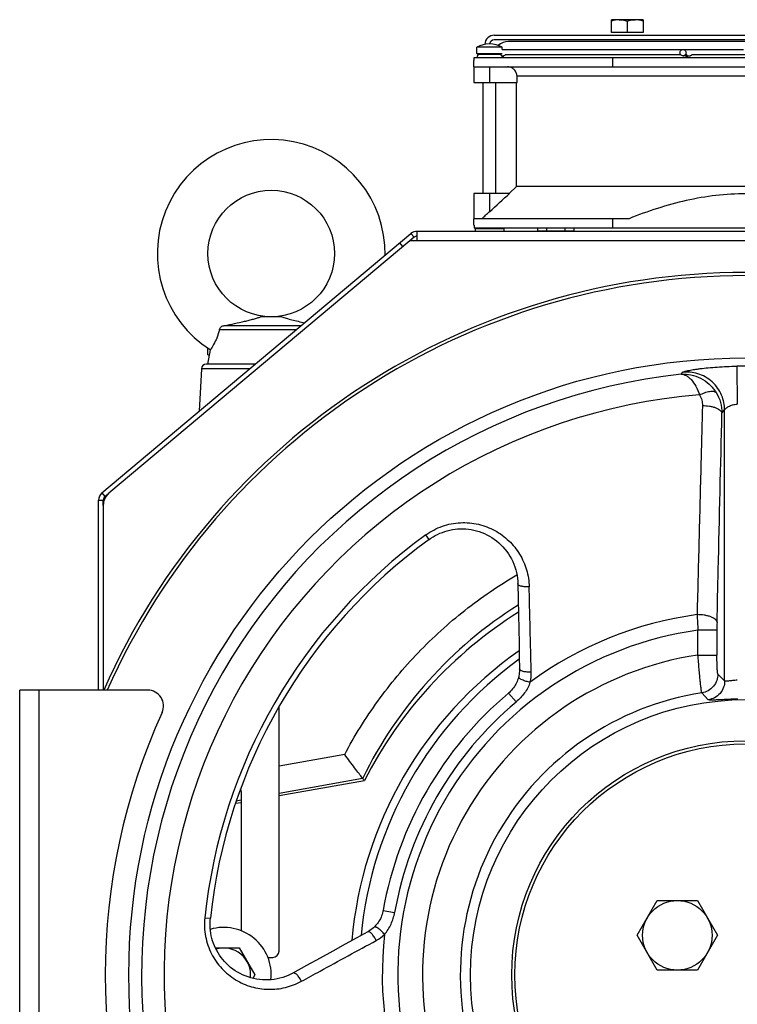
# Model space of a CAD drawing. Extents: x -3114 to 1181, y 8 to 2299.
# Tile 47 of 64: x -952 to -726, y 1151 to 1463. Entities that reach past the tile are written whole.
import ezdxf

# ---------------------------------------------------------------- set-up
doc = ezdxf.new("R2010")
doc.units = 0
doc.header["$LTSCALE"] = 65.395
doc.layers.get('0').update_dxf_attribs({"linetype": 'CONTINUOUS'})
doc.layers.add('3_ALL_AXES', color=7, linetype='CONTINUOUS')

msp = doc.modelspace()

# ---------------------------------------------------------------- linework, layer by layer
at = {"color": 6, "linetype": 'CONTINUOUS'}
for p, q in [((-765.4, 1458.6), (-765.4, 1462.6)), ((-762.9, 1462.6), (-765.4, 1462.6)), ((-760.4, 1462.15), (-760.4, 1458.6)), ((-755.4, 1462.6), (-757.9, 1462.6)), ((-755.4, 1462.6), (-755.4, 1458.6)), ((-802.4, 1457.7), (-643.4, 1457.7)), ((-869.5, 1368.7), (-876.29, 1368.7)), ((-864.99, 1364.57), (-889.26, 1364.57)), ((-887.75, 1365.9), (-863.41, 1365.9)), ((-892.9, 1356.71), (-892.9, 1358.71)), ((-892.8, 1358.71), (-892.9, 1358.71)), ((-892.9, 1353.7), (-892.13, 1358.27)), ((-892.9, 1356.71), (-892.39, 1356.71)), ((-894.97, 1352.28), (-895.68, 1338.82)), ((-870.4, 1217.35), (-843.44, 1222.1)), ((-884.2, 1214.92), (-882.4, 1215.23)), ((-757.25, 1173.2), (-750.9, 1184.2)), ((-750.9, 1184.2), (-738.2, 1184.2)), ((-738.2, 1184.2), (-731.85, 1173.2)), ((-750.9, 1162.2), (-757.25, 1173.2)), ((-731.85, 1173.2), (-738.2, 1162.2)), ((-890.53, 1169.2), (-882.99, 1169.2)), ((-882.99, 1169.2), (-878.08, 1160.7)), ((-738.2, 1162.2), (-750.9, 1162.2)), ((-878.08, 1160.7), (-878.72, 1159.6))]:
    msp.add_line(p, q, dxfattribs=at)
at = {"color": 2, "linetype": 'CONTINUOUS'}
for p, q in [((-757.9, 1462.6), (-762.9, 1462.6)), ((-755.4, 1458.6), (-765.4, 1458.6)), ((-643.4, 1456.2), (-802.4, 1456.2)), ((-647.9, 1455.7), (-797.9, 1455.7))]:
    msp.add_line(p, q, dxfattribs=at)
at = {"color": 7, "linetype": 'CONTINUOUS'}
for p, q in [((-807.9, 1451.9), (-807.9, 1453.95)), ((-799.9, 1453.2), (-799.9, 1453.95)), ((-808.75, 1449.7), (-808.75, 1450.7)), ((-808.75, 1450.7), (-637.04, 1450.7)), ((-807.7, 1451.7), (-800.1, 1451.7)), ((-800.4, 1451.7), (-800.4, 1451.52)), ((-764.98, 1447.7), (-764.98, 1450.7)), ((-742.76, 1453.2), (-723.64, 1453.2)), ((-741.45, 1451.2), (-740.77, 1451.2)), ((-808.9, 1449.7), (-808.75, 1449.7)), ((-808.9, 1447.7), (-808.9, 1442.7)), ((-808.9, 1447.7), (-731.57, 1447.7)), ((-795.22, 1442.7), (-795.22, 1444.7)), ((-808.9, 1442.7), (-795.22, 1442.7)), ((-805.9, 1407.7), (-805.9, 1442.7)), ((-801.9, 1407.7), (-801.9, 1442.7)), ((-795.4, 1409.86), (-795.4, 1442.7)), ((-797.75, 1407.7), (-795.4, 1409.86)), ((-808.9, 1407.7), (-808.9, 1399.7)), ((-797.59, 1407.7), (-808.9, 1407.7)), ((-759.79, 1399.7), (-808.9, 1399.7)), ((-808.9, 1397.7), (-808.75, 1397.7)), ((-808.75, 1397.7), (-808.75, 1396.7)), ((-764.98, 1396.7), (-764.98, 1399.7)), ((-827.77, 1393.85), (-828.73, 1395)), ((-637.04, 1396.7), (-808.75, 1396.7)), ((-808.4, 1396.5), (-808.2, 1396.7)), ((-808.4, 1396.5), (-808.4, 1395.7)), ((-799.4, 1396.5), (-808.4, 1396.5)), ((-799.4, 1396.5), (-799.6, 1396.7)), ((-799.4, 1396.5), (-799.4, 1395.7)), ((-788.67, 1395.9), (-777.12, 1395.9)), ((-787.9, 1395.7), (-787.9, 1395.9)), ((-777.9, 1395.7), (-777.9, 1395.9)), ((-827.77, 1393.85), (-829.14, 1392.7)), ((-925.98, 1309.1), (-925.98, 1310.74)), ((-925.45, 1311.89), (-924.2, 1312.93)), ((-952.4, 1070.7), (-952.4, 1250.7)), ((-911.94, 1250.7), (-952.4, 1250.7)), ((-870.4, 1168.2), (-870.4, 1245.57)), ((-882.4, 1218.7), (-882.4, 1174.65)), ((-873.94, 1166.2), (-872.4, 1166.2))]:
    msp.add_line(p, q, dxfattribs=at)
at = {"color": 9, "linetype": 'CONTINUOUS'}
for p, q in [((-807.9, 1451.9), (-799.9, 1451.9)), ((-803.9, 1447.7), (-803.9, 1442.7)), ((-650.57, 1444.7), (-795.22, 1444.7)), ((-803.9, 1407.7), (-803.9, 1401.92)), ((-831.28, 1390.9), (-832.24, 1392.05)), ((-618.99, 1392.7), (-826.8, 1392.7)), ((-879.64, 1352.28), (-894.97, 1352.28)), ((-877.95, 1353.7), (-893.47, 1353.7)), ((-743.38, 1350.54), (-742.83, 1351.18)), ((-725.78, 1353.08), (-725.6, 1341.1)), ((-730.46, 1338.2), (-729.6, 1339.26)), ((-729.6, 1253.6), (-729.6, 1339.26)), ((-927.48, 1310.74), (-925.98, 1310.74)), ((-926.41, 1313.03), (-925.45, 1311.89)), ((-823, 1298.32), (-824.04, 1299.75)), ((-738.03, 1261.79), (-738.03, 1269.64)), ((-732.03, 1269.64), (-738.03, 1269.64)), ((-732.03, 1269.64), (-732.03, 1261.79)), ((-738.03, 1261.79), (-732.03, 1261.79)), ((-731.74, 1255.77), (-729.6, 1253.6)), ((-946.4, 1250.7), (-946.4, 1070.7)), ((-795.51, 1246.95), (-797.88, 1249.77)), ((-736.81, 1249.85), (-734.78, 1247.66)), ((-849.69, 1230.35), (-870.4, 1226.62)), ((-870.4, 1218.17), (-844.04, 1222.91)), ((-883.93, 1215.73), (-882.4, 1216.01)), ((-837.53, 1181.1), (-833.9, 1180.45)), ((-893.89, 1178.77), (-892.13, 1178.58))]:
    msp.add_line(p, q, dxfattribs=at)
at = {"color": 3, "linetype": 'CONTINUOUS'}
for p, q in [((-926.41, 1313.03), (-828.73, 1395)), ((-826.8, 1392.7), (-826.8, 1395.7)), ((-618.99, 1395.7), (-826.8, 1395.7)), ((-829.14, 1392.7), (-924.2, 1312.93)), ((-826.8, 1392.7), (-829.14, 1392.7)), ((-927.48, 1250.7), (-927.48, 1310.74)), ((-925.98, 1309.1), (-925.98, 1250.7))]:
    msp.add_line(p, q, dxfattribs=at)
at = {"color": 7, "linetype": 'CONTINUOUS'}
for points in [[(-823, 1298.32), (-822.45, 1298.71), (-821.76, 1299.14), (-821.05, 1299.55), (-820.33, 1299.92), (-819.58, 1300.26), (-818.82, 1300.57), (-818.05, 1300.84), (-817.26, 1301.07), (-816.45, 1301.27), (-815.64, 1301.43), (-814.81, 1301.55), (-813.98, 1301.64), (-813.13, 1301.68), (-812.29, 1301.68), (-811.44, 1301.64), (-810.58, 1301.56), (-809.73, 1301.44), (-808.88, 1301.28), (-808.03, 1301.07), (-807.19, 1300.82), (-806.36, 1300.53), (-805.54, 1300.19), (-804.73, 1299.81), (-803.94, 1299.39), (-803.17, 1298.92), (-802.41, 1298.42), (-801.68, 1297.87), (-800.98, 1297.28), (-800.3, 1296.65), (-799.66, 1295.99), (-799.05, 1295.29), (-798.48, 1294.56), (-797.94, 1293.8), (-797.44, 1293.01), (-796.99, 1292.2), (-796.58, 1291.36), (-796.21, 1290.5), (-795.89, 1289.63), (-795.62, 1288.74), (-795.4, 1287.85), (-795.22, 1286.94), (-795.09, 1286.04), (-795.01, 1285.13), (-794.98, 1284.36)], [(-794.98, 1284.36), (-794.88, 1279.44), (-794.78, 1274.59), (-794.68, 1269.95), (-794.59, 1265.51), (-794.51, 1261.27), (-794.43, 1257.4)], [(-794.43, 1257.4), (-794.43, 1257.04), (-794.45, 1256.57), (-794.49, 1256.1), (-794.55, 1255.64), (-794.64, 1255.19), (-794.7, 1254.89)], [(-794.7, 1254.89), (-794.77, 1254.63), (-794.89, 1254.24), (-795.02, 1253.83), (-795.18, 1253.43), (-795.36, 1253.03), (-795.57, 1252.62), (-795.79, 1252.22), (-796.04, 1251.83), (-796.31, 1251.44), (-796.61, 1251.06), (-796.92, 1250.69), (-797.26, 1250.34), (-797.62, 1250), (-797.88, 1249.77)], [(-837.53, 1181.1), (-837.6, 1180.75), (-837.71, 1180.27), (-837.85, 1179.79), (-838.01, 1179.34), (-838.2, 1178.89), (-838.4, 1178.46), (-838.61, 1178.05), (-838.85, 1177.66), (-839.1, 1177.28), (-839.36, 1176.92), (-839.63, 1176.58), (-839.91, 1176.26), (-840.19, 1175.96), (-840.37, 1175.79)], [(-866.04, 1161.29), (-866.73, 1160.93), (-867.55, 1160.55), (-868.4, 1160.2), (-869.27, 1159.91), (-870.16, 1159.65), (-871.07, 1159.45), (-871.98, 1159.29), (-872.91, 1159.18), (-873.84, 1159.11), (-874.77, 1159.1), (-875.7, 1159.13), (-876.63, 1159.22), (-877.55, 1159.35), (-878.46, 1159.53), (-879.35, 1159.76), (-880.23, 1160.03), (-881.09, 1160.35), (-881.93, 1160.71), (-882.75, 1161.11), (-883.54, 1161.54), (-884.3, 1162.02), (-885.03, 1162.53), (-885.74, 1163.07), (-886.41, 1163.65), (-887.04, 1164.25), (-887.64, 1164.88), (-888.21, 1165.54), (-888.74, 1166.21), (-889.24, 1166.91), (-889.7, 1167.63), (-890.12, 1168.37), (-890.5, 1169.12), (-890.84, 1169.88), (-891.15, 1170.66), (-891.42, 1171.44), (-891.65, 1172.24), (-891.84, 1173.04), (-891.99, 1173.85), (-892.11, 1174.66), (-892.18, 1175.47), (-892.22, 1176.29), (-892.23, 1177.1), (-892.19, 1177.92), (-892.13, 1178.58)], [(-842.41, 1174.3), (-845.81, 1172.42), (-849.52, 1170.38), (-853.41, 1168.23), (-857.48, 1165.99), (-861.74, 1163.65), (-866.04, 1161.29)], [(-840.37, 1175.79), (-840.61, 1175.57), (-840.96, 1175.28), (-841.32, 1174.99), (-841.71, 1174.72), (-842.11, 1174.47), (-842.41, 1174.3)]]:
    msp.add_lwpolyline(points, dxfattribs=at)
at = {"color": 6, "linetype": 'CONTINUOUS'}
for centre, radius in [((-872.9, 1388.7), 20), ((-722.9, 1160.7), 74), ((-722.9, 1160.7), 73), ((-744.55, 1173.2), 11)]:
    msp.add_circle(centre, radius, dxfattribs=at)
at = {"color": 7, "linetype": 'CONTINUOUS'}
for radius in [195, 87]:
    msp.add_circle((-722.9, 1160.7), radius, dxfattribs=at)
at = {"color": 6, "linetype": 'CONTINUOUS'}
for centre, radius, start, end in [((-802.4, 1454.7), 3, 90, 177.8299), ((-872.9, 1388.7), 36, 359.1094, 237.7043), ((-893.47, 1352.2), 1.5, 90, 177), ((-722.9, 1160.7), 135.28, 122.1055, 153.0057), ((-722.9, 1160.7), 125, 124.9769, 175.0247), ((-845.99, 1221.35), 2.5, 36.4213, 38.8551), ((-887.9, 1160.7), 15, 354.1598, 106.4638), ((-887.9, 1160.7), 8.5, 353.8539, 106.801)]:
    msp.add_arc(centre, radius, start, end, dxfattribs=at)
at = {"color": 2, "linetype": 'CONTINUOUS'}
for centre, radius, start, end in [((-802.4, 1454.7), 1.5, 90.0005, 170.4358), ((-797.9, 1450.7), 5, 90.0001, 130.6258)]:
    msp.add_arc(centre, radius, start, end, dxfattribs=at)
at = {"color": 7, "linetype": 'CONTINUOUS'}
for centre, radius, start, end in [((-807.7, 1451.9), 0.2, 180, 270), ((-806.9, 1450.7), 1, 90, 180), ((-800.9, 1450.7), 1, 60, 90), ((-800.9, 1450.7), 1, 0, 30), ((-956.39, 1568.61), 225.91, 311.6108, 312.4543), ((-826.8, 1392.7), 1.5, 90, 130), ((-722.9, 1160.7), 222, 23.9188, 156.0812), ((-722.9, 1160.7), 221, 24.034, 155.9659), ((-924.48, 1310.74), 1.5, 130, 180), ((-722.9, 1160.7), 170.18, 126.0319, 173.9681), ((-911.94, 1245.7), 5, 335.5037, 90), ((-722.9, 1160.7), 116.43, 130.0928, 169.9072), ((-725.4, 1160.7), 200, 155.5037, 204.4963), ((-884.4, 1218.7), 2, 0, 24.3756), ((-872.4, 1168.2), 2, 270, 360)]:
    msp.add_arc(centre, radius, start, end, dxfattribs=at)
at = {"color": 3, "linetype": 'CONTINUOUS'}
for centre, radius, start, end in [((-826.8, 1392.7), 3, 90, 130), ((-924.48, 1310.74), 3, 130, 180), ((-920.98, 1309.1), 5, 130, 180)]:
    msp.add_arc(centre, radius, start, end, dxfattribs=at)
at = {"color": 9, "linetype": 'CONTINUOUS'}
for centre, radius, start, end in [((-722.9, 1160.7), 192.4, 89.1412, 90.8588), ((-722.9, 1160.7), 190.95, 96.1585, 203.8415), ((-722.9, 1160.7), 183.88, 94.5624, 205.4376), ((-722.9, 1160.7), 171.95, 126.0319, 173.9681), ((-722.88, 1163.61), 134.81, 122.2651, 153.9395), ((-722.9, 1160.7), 114.9, 97.7175, 126.3841), ((-403.55, 1292.67), 335.27, 183.0967, 183.939), ((-621.38, 1269.66), 110.66, 178.7215, 180.0081), ((-722.9, 1160.7), 109.99, 97.9059, 202.0941), ((-722.89, 1161.49), 122.17, 125.8834, 174.5233), ((-722.9, 1160.7), 102.21, 98.5115, 201.4885), ((-803.65, 1256.14), 12.93, 346.8781, 1.3938), ((-722.9, 1160.7), 90.24, 98.8675, 201.1325), ((-722.9, 1160.7), 112.74, 130.0928, 169.9072), ((-845.87, 1182.84), 12.84, 298.5581, 313.1714), ((-722.9, 1160.7), 114.9, 173.6159, 202.2825)]:
    msp.add_arc(centre, radius, start, end, dxfattribs=at)
at = {"color": 6, "linetype": 'CONTINUOUS'}
for points, knots in [([(-762.9, 1462.6), (-763.32, 1462.6), (-764.17, 1462.51), (-764.99, 1462.29), (-765.4, 1462.15)], [0, 0, 0, 0, 0.498128, 1, 1, 1, 1]), ([(-755.4, 1462.15), (-755.8, 1462.29), (-756.62, 1462.51), (-757.47, 1462.6), (-757.9, 1462.6)], [0, 0, 0, 0, 0.501872, 1, 1, 1, 1]), ([(-887.75, 1365.9), (-886.66, 1366.11), (-884.51, 1366.56), (-881.89, 1367.14), (-879.89, 1367.62), (-878.52, 1367.98), (-877.33, 1368.32), (-876.6, 1368.56), (-876.29, 1368.7)], [0, 0, 0, 0, 0.283871, 0.555153, 0.683643, 0.805097, 0.914913, 1, 1, 1, 1]), ([(-869.5, 1368.7), (-869.31, 1368.61), (-868.86, 1368.45), (-867.82, 1368.13), (-866.32, 1367.73), (-864.38, 1367.26), (-863.03, 1366.95), (-862.34, 1366.8)], [0, 0, 0, 0, 0.084789, 0.192175, 0.440728, 0.712997, 1, 1, 1, 1]), ([(-889.26, 1364.57), (-889.48, 1363.69), (-890.01, 1362.11), (-891.03, 1360.02), (-891.76, 1358.82), (-892.13, 1358.27)], [0, 0, 0, 0, 0.391958, 0.714796, 1, 1, 1, 1]), ([(-889.26, 1364.57), (-889.24, 1364.76), (-889.1, 1365.15), (-888.83, 1365.44), (-888.67, 1365.56)], [0, 0, 0, 0, 0.4985, 1, 1, 1, 1]), ([(-888.67, 1365.56), (-888.54, 1365.66), (-888.24, 1365.82), (-887.92, 1365.89), (-887.75, 1365.9)], [0, 0, 0, 0, 0.50023, 1, 1, 1, 1]), ([(-844.04, 1222.91), (-844.42, 1223.38), (-845.26, 1224.44), (-847.15, 1226.91), (-848.65, 1228.93), (-849.69, 1230.35)], [0, 0, 0, 0, 0.192781, 0.434985, 1, 1, 1, 1])]:
    msp.add_open_spline(points, degree=3, knots=knots, dxfattribs=at)
at = {"color": 2, "linetype": 'CONTINUOUS'}
for points, knots in [([(-762.9, 1462.6), (-762.26, 1462.6), (-761.41, 1462.46), (-760.6, 1462.22), (-760.4, 1462.15)], [0, 0, 0, 0, 0.748109, 1, 1, 1, 1]), ([(-760.4, 1462.15), (-760.19, 1462.22), (-759.68, 1462.37), (-758.85, 1462.55), (-758.21, 1462.6), (-757.9, 1462.6)], [0, 0, 0, 0, 0.251492, 0.62659, 1, 1, 1, 1])]:
    msp.add_open_spline(points, degree=3, knots=knots, dxfattribs=at)
at = {"color": 7, "linetype": 'CONTINUOUS'}
for points, knots in [([(-800.03, 1451.2), (-800.04, 1451.21), (-800.14, 1451.33), (-800.27, 1451.44), (-800.4, 1451.52)], [0, 0, 0, 0, 0.071698, 1, 1, 1, 1]), ([(-743.73, 1452.2), (-743.73, 1452.33), (-743.68, 1452.59), (-743.46, 1452.92), (-743.14, 1453.14), (-742.89, 1453.2), (-742.76, 1453.2)], [0, 0, 0, 0, 0.254016, 0.505661, 0.754016, 1, 1, 1, 1]), ([(-742.76, 1451.2), (-742.89, 1451.2), (-743.14, 1451.25), (-743.46, 1451.47), (-743.68, 1451.81), (-743.73, 1452.07), (-743.73, 1452.2)], [0, 0, 0, 0, 0.245984, 0.494339, 0.745984, 1, 1, 1, 1]), ([(-742.76, 1453.2), (-742.64, 1453.2), (-742.38, 1453.14), (-742.06, 1452.92), (-741.84, 1452.59), (-741.8, 1452.33), (-741.8, 1452.2)], [0, 0, 0, 0, 0.245984, 0.494339, 0.745984, 1, 1, 1, 1]), ([(-741.8, 1452.2), (-741.8, 1452.07), (-741.84, 1451.81), (-742.06, 1451.47), (-742.38, 1451.25), (-742.64, 1451.2), (-742.76, 1451.2)], [0, 0, 0, 0, 0.254016, 0.505661, 0.754016, 1, 1, 1, 1]), ([(-742.71, 1451.2), (-742.63, 1451.2), (-742.46, 1451.22), (-742.27, 1451.29), (-742.13, 1451.36), (-742.05, 1451.4), (-741.98, 1451.43), (-741.94, 1451.45), (-741.93, 1451.45)], [0, 0, 0, 0, 0.30305, 0.604177, 0.740825, 0.85696, 0.944747, 1, 1, 1, 1]), ([(-741.79, 1450.7), (-741.79, 1450.79), (-741.78, 1450.97), (-741.75, 1451.18), (-741.71, 1451.32), (-741.68, 1451.39), (-741.63, 1451.45), (-741.6, 1451.45)], [0, 0, 0, 0, 0.35802, 0.665561, 0.787383, 0.883306, 1, 1, 1, 1]), ([(-741.6, 1451.45), (-741.57, 1451.45), (-741.52, 1451.39), (-741.49, 1451.32), (-741.45, 1451.18), (-741.41, 1450.97), (-741.41, 1450.79), (-741.41, 1450.7)], [0, 0, 0, 0, 0.116694, 0.212617, 0.334439, 0.641981, 1, 1, 1, 1]), ([(-740.77, 1451.2), (-740.69, 1451.2), (-740.52, 1451.22), (-740.33, 1451.29), (-740.19, 1451.36), (-740.1, 1451.4), (-740.04, 1451.43), (-740, 1451.45), (-739.99, 1451.45)], [0, 0, 0, 0, 0.303081, 0.60421, 0.740841, 0.85696, 0.944743, 1, 1, 1, 1]), ([(-795.22, 1444.7), (-795.22, 1445.09), (-795.38, 1445.88), (-796.05, 1446.87), (-797.05, 1447.54), (-797.84, 1447.7), (-798.23, 1447.7)], [0, 0, 0, 0, 0.24999, 0.499987, 0.749991, 1, 1, 1, 1]), ([(-731.57, 1447.7), (-730.13, 1447.7), (-727.23, 1447.67), (-722.9, 1447.65), (-718.56, 1447.67), (-715.67, 1447.7), (-714.22, 1447.7)], [0, 0, 0, 0, 0.249999, 0.5, 0.750001, 1, 1, 1, 1]), ([(-686, 1399.7), (-688.93, 1400.88), (-694.88, 1403.06), (-704.04, 1405.59), (-713.41, 1407.2), (-722.9, 1407.75), (-732.39, 1407.2), (-741.75, 1405.59), (-750.91, 1403.06), (-756.86, 1400.88), (-759.79, 1399.7)], [0, 0, 0, 0, 0.125016, 0.250021, 0.375015, 0.5, 0.624985, 0.749979, 0.874984, 1, 1, 1, 1])]:
    msp.add_open_spline(points, degree=3, knots=knots, dxfattribs=at)
msp.add_open_spline([(-803.9, 1401.92), (-801.79, 1403.85), (-799.69, 1405.77), (-797.59, 1407.7)], degree=3, dxfattribs=at)
at = {"color": 9, "linetype": 'CONTINUOUS'}
for points, knots in [([(-743.38, 1350.54), (-742.34, 1350.62), (-740.19, 1350.49), (-737.12, 1349.42), (-734.36, 1347.51), (-732.9, 1345.75), (-732.3, 1344.78)], [0, 0, 0, 0, 0.23981, 0.485095, 0.738275, 1, 1, 1, 1]), ([(-742.83, 1351.18), (-742.81, 1351.2), (-742.75, 1351.24), (-742.59, 1351.32), (-742.28, 1351.43), (-741.79, 1351.56), (-741.15, 1351.71), (-740.38, 1351.86), (-739.47, 1352.01), (-738.45, 1352.16), (-736.88, 1352.37), (-734.7, 1352.61), (-731.89, 1352.84), (-728.88, 1353), (-726.83, 1353.06), (-725.78, 1353.08)], [0, 0, 0, 0, 0.004844, 0.011799, 0.032365, 0.061795, 0.099764, 0.145797, 0.199327, 0.259732, 0.326347, 0.475465, 0.641142, 0.817824, 1, 1, 1, 1]), ([(-729.6, 1339.26), (-729.6, 1340.03), (-729.76, 1341.63), (-730.48, 1343.98), (-731.75, 1346.24), (-733.51, 1348.22), (-735.66, 1349.76), (-738.04, 1350.78), (-740.46, 1351.26), (-742.06, 1351.25), (-742.83, 1351.18)], [0, 0, 0, 0, 0.115267, 0.238472, 0.367612, 0.499947, 0.632292, 0.761457, 0.884696, 1, 1, 1, 1]), ([(-743.38, 1350.54), (-743.11, 1350.54), (-742.56, 1350.46), (-741.74, 1350.12), (-740.94, 1349.58), (-739.83, 1348.53), (-738.58, 1346.68), (-737.85, 1344.96), (-737.52, 1344)], [0, 0, 0, 0, 0.086309, 0.179386, 0.28262, 0.398271, 0.671105, 1, 1, 1, 1]), ([(-737.52, 1344), (-737.01, 1344.26), (-736.21, 1344.61), (-735.14, 1344.95), (-734.38, 1345.12), (-733.69, 1345.19), (-732.99, 1345.16), (-732.5, 1344.99), (-732.3, 1344.78)], [0, 0, 0, 0, 0.316478, 0.470029, 0.612429, 0.738326, 0.84474, 1, 1, 1, 1]), ([(-732.3, 1344.78), (-731.69, 1343.81), (-730.75, 1341.67), (-730.45, 1339.35), (-730.46, 1338.2)], [0, 0, 0, 0, 0.500118, 1, 1, 1, 1]), ([(-737.52, 1344), (-737.22, 1343.5), (-736.76, 1342.41), (-736.63, 1341.23), (-736.64, 1340.65)], [0, 0, 0, 0, 0.50019, 1, 1, 1, 1]), ([(-736.64, 1340.65), (-736.78, 1335.15), (-737.12, 1321.38), (-737.68, 1299.35), (-738.11, 1282.83), (-738.33, 1274.56)], [0, 0, 0, 0, 0.249895, 0.624845, 1, 1, 1, 1]), ([(-736.64, 1340.65), (-735.9, 1340.65), (-734.79, 1340.56), (-733.37, 1340.26), (-732.41, 1339.95), (-731.6, 1339.57), (-731, 1339.15), (-730.6, 1338.69), (-730.48, 1338.35), (-730.46, 1338.2)], [0, 0, 0, 0, 0.315407, 0.473074, 0.619291, 0.746724, 0.851353, 0.933875, 1, 1, 1, 1]), ([(-732.01, 1272.13), (-731.88, 1277.63), (-731.36, 1299.66), (-730.85, 1321.69), (-730.46, 1338.2)], [0, 0, 0, 0, 0.250115, 1, 1, 1, 1]), ([(-729.6, 1339.26), (-729.58, 1339.35), (-729.46, 1339.53), (-729.2, 1339.79), (-728.82, 1340.08), (-728.11, 1340.49), (-727.04, 1340.91), (-726.1, 1341.07), (-725.6, 1341.1)], [0, 0, 0, 0, 0.055698, 0.137664, 0.244846, 0.373021, 0.672662, 1, 1, 1, 1]), ([(-824.04, 1299.75), (-822.45, 1300.91), (-818.94, 1302.75), (-813.16, 1303.89), (-807.41, 1303.38), (-802.12, 1301.36), (-797.64, 1298.08), (-794.21, 1293.8), (-791.99, 1288.79), (-791.42, 1285.17), (-791.38, 1283.35)], [0, 0, 0, 0, 0.131757, 0.261935, 0.389518, 0.514275, 0.636655, 0.757571, 0.878232, 1, 1, 1, 1]), ([(-849.69, 1230.35), (-846.59, 1236.21), (-839.56, 1247.52), (-826.78, 1262.86), (-811.99, 1276.28), (-800.99, 1283.78), (-795.26, 1287.13)], [0, 0, 0, 0, 0.249969, 0.499958, 0.749968, 1, 1, 1, 1]), ([(-791.38, 1283.35), (-791.79, 1283.32), (-792.42, 1283.31), (-793.25, 1283.39), (-793.83, 1283.51), (-794.32, 1283.68), (-794.68, 1283.88), (-794.92, 1284.11), (-794.98, 1284.29), (-794.98, 1284.36)], [0, 0, 0, 0, 0.310806, 0.474101, 0.627477, 0.759778, 0.864258, 0.941411, 1, 1, 1, 1]), ([(-790.72, 1256.45), (-790.78, 1258.7), (-791, 1267.67), (-791.22, 1276.63), (-791.38, 1283.35)], [0, 0, 0, 0, 0.250727, 1, 1, 1, 1]), ([(-732.01, 1272.13), (-732.02, 1272.28), (-732.15, 1272.62), (-732.56, 1273.08), (-733.18, 1273.51), (-734.01, 1273.89), (-735, 1274.19), (-736.45, 1274.48), (-737.58, 1274.56), (-738.33, 1274.56)], [0, 0, 0, 0, 0.065731, 0.148296, 0.253478, 0.381762, 0.528736, 0.686645, 1, 1, 1, 1]), ([(-736.81, 1249.85), (-736.83, 1249.89), (-736.85, 1250.01), (-736.9, 1250.23), (-736.95, 1250.56), (-737.01, 1250.98), (-737.08, 1251.5), (-737.18, 1252.38), (-737.32, 1253.68), (-737.5, 1255.44), (-737.68, 1257.42), (-737.86, 1259.56), (-737.97, 1261.04), (-738.03, 1261.79)], [0, 0, 0, 0, 0.010252, 0.02922, 0.056816, 0.092818, 0.13691, 0.188701, 0.313455, 0.462607, 0.630818, 0.81209, 1, 1, 1, 1]), ([(-731.74, 1255.77), (-731.75, 1255.79), (-731.77, 1255.85), (-731.8, 1255.96), (-731.83, 1256.12), (-731.86, 1256.33), (-731.88, 1256.6), (-731.92, 1257.04), (-731.95, 1257.69), (-731.99, 1258.58), (-732.01, 1259.58), (-732.03, 1260.66), (-732.03, 1261.41), (-732.03, 1261.79)], [0, 0, 0, 0, 0.010664, 0.029658, 0.057127, 0.092968, 0.136965, 0.188682, 0.313269, 0.462411, 0.63062, 0.811975, 1, 1, 1, 1]), ([(-790.72, 1256.45), (-791.14, 1256.41), (-791.78, 1256.39), (-792.63, 1256.47), (-793.24, 1256.58), (-793.75, 1256.73), (-794.13, 1256.93), (-794.37, 1257.14), (-794.43, 1257.32), (-794.43, 1257.4)], [0, 0, 0, 0, 0.310352, 0.475339, 0.630793, 0.764563, 0.869077, 0.944483, 1, 1, 1, 1]), ([(-791.06, 1253.2), (-791.26, 1253.23), (-791.69, 1253.31), (-792.34, 1253.47), (-793, 1253.67), (-793.61, 1253.91), (-794.05, 1254.14), (-794.34, 1254.33), (-794.56, 1254.52), (-794.74, 1254.74), (-794.7, 1254.89)], [0, 0, 0, 0, 0.147388, 0.311681, 0.482149, 0.644026, 0.782417, 0.839422, 0.887488, 1, 1, 1, 1]), ([(-731.74, 1255.77), (-731.74, 1255.1), (-731.98, 1253.7), (-733.06, 1251.82), (-734.75, 1250.43), (-736.12, 1249.96), (-736.81, 1249.85)], [0, 0, 0, 0, 0.238292, 0.494922, 0.754344, 1, 1, 1, 1]), ([(-791.06, 1253.2), (-791.48, 1251.99), (-792.73, 1249.68), (-794.51, 1247.78), (-795.51, 1246.95)], [0, 0, 0, 0, 0.496841, 1, 1, 1, 1]), ([(-729.6, 1253.6), (-729.6, 1252.92), (-729.85, 1251.49), (-730.96, 1249.59), (-732.69, 1248.21), (-734.09, 1247.76), (-734.78, 1247.66)], [0, 0, 0, 0, 0.238947, 0.496139, 0.755461, 1, 1, 1, 1]), ([(-725.6, 1253.85), (-726.1, 1253.81), (-726.83, 1253.74), (-727.75, 1253.63), (-728.34, 1253.56), (-728.83, 1253.51), (-729.16, 1253.49), (-729.37, 1253.5), (-729.49, 1253.52), (-729.58, 1253.56), (-729.6, 1253.6)], [0, 0, 0, 0, 0.373181, 0.542032, 0.690535, 0.81316, 0.906078, 0.940604, 0.967236, 1, 1, 1, 1]), ([(-725.43, 1247.86), (-726.03, 1247.85), (-727.22, 1247.81), (-728.94, 1247.74), (-730.52, 1247.66), (-731.89, 1247.6), (-732.89, 1247.56), (-733.55, 1247.55), (-733.95, 1247.55), (-734.26, 1247.56), (-734.5, 1247.58), (-734.67, 1247.61), (-734.75, 1247.64), (-734.78, 1247.66)], [0, 0, 0, 0, 0.194584, 0.380792, 0.551093, 0.699315, 0.820811, 0.870478, 0.912357, 0.946253, 0.972057, 0.989812, 1, 1, 1, 1]), ([(-837.09, 1173.47), (-836.25, 1174.45), (-834.88, 1176.68), (-834.12, 1179.18), (-833.9, 1180.45)], [0, 0, 0, 0, 0.496834, 1, 1, 1, 1]), ([(-893.89, 1178.77), (-894.1, 1176.81), (-893.94, 1172.84), (-892.04, 1167.28), (-888.72, 1162.55), (-884.33, 1158.98), (-879.25, 1156.74), (-873.82, 1155.91), (-868.37, 1156.49), (-864.96, 1157.81), (-863.36, 1158.68)], [0, 0, 0, 0, 0.131758, 0.261937, 0.38952, 0.514279, 0.636659, 0.757577, 0.878236, 1, 1, 1, 1]), ([(-839.73, 1171.56), (-839.91, 1171.95), (-840.22, 1172.52), (-840.72, 1173.23), (-841.12, 1173.69), (-841.51, 1174.05), (-841.86, 1174.27), (-842.16, 1174.37), (-842.34, 1174.34), (-842.41, 1174.3)], [0, 0, 0, 0, 0.315715, 0.481886, 0.637042, 0.76932, 0.871884, 0.945634, 1, 1, 1, 1]), ([(-837.09, 1173.47), (-837.22, 1173.63), (-837.49, 1173.97), (-837.96, 1174.45), (-838.47, 1174.92), (-838.98, 1175.33), (-839.4, 1175.6), (-839.71, 1175.75), (-839.98, 1175.85), (-840.26, 1175.89), (-840.37, 1175.79)], [0, 0, 0, 0, 0.147388, 0.311681, 0.482148, 0.644026, 0.782417, 0.839422, 0.887488, 1, 1, 1, 1]), ([(-863.36, 1158.68), (-861.4, 1159.75), (-853.52, 1164.04), (-845.65, 1168.34), (-839.73, 1171.56)], [0, 0, 0, 0, 0.24933, 1, 1, 1, 1]), ([(-863.36, 1158.68), (-863.53, 1159.05), (-863.84, 1159.6), (-864.32, 1160.27), (-864.71, 1160.71), (-865.11, 1161.06), (-865.47, 1161.27), (-865.78, 1161.36), (-865.97, 1161.33), (-866.04, 1161.29)], [0, 0, 0, 0, 0.308566, 0.471358, 0.624833, 0.757733, 0.863024, 0.940891, 1, 1, 1, 1])]:
    msp.add_open_spline(points, degree=3, knots=knots, dxfattribs=at)
at = {"color": 6, "linetype": 'CONTINUOUS'}
msp.add_open_spline([(-843.44, 1222.1), (-843.62, 1222.34), (-843.8, 1222.59), (-843.98, 1222.83)], degree=3, dxfattribs=at)
at = {"layer": '3_ALL_AXES', "color": 7, "linetype": 'CONTINUOUS'}
for p, q in [((-799.9, 1453.95), (-807.9, 1453.95)), ((-800.03, 1451.2), (-799.46, 1451.2)), ((-799.9, 1453.2), (-742.76, 1453.2)), ((-743.4, 1451.45), (-798.89, 1451.45)), ((-741.6, 1451.45), (-741.93, 1451.45)), ((-705.81, 1451.45), (-739.99, 1451.45)), ((-808.9, 1447.7), (-808.9, 1449.7)), ((-650.4, 1409.86), (-795.4, 1409.86)), ((-808.9, 1397.7), (-808.9, 1399.7)), ((-788.67, 1395.9), (-788.67, 1396.7)), ((-785.78, 1395.9), (-785.78, 1396.7)), ((-780.01, 1395.9), (-780.01, 1396.7)), ((-777.12, 1395.9), (-777.12, 1396.7))]:
    msp.add_line(p, q, dxfattribs=at)
for centre, radius, start, end in [((-803.9, 1446.45), 8.5, 61.9275, 118.0725), ((-798.9, 1450.7), 0.75, 138.1897, 180)]:
    msp.add_arc(centre, radius, start, end, dxfattribs=at)
msp.add_open_spline([(-799.46, 1451.2), (-799.42, 1451.24), (-799.26, 1451.38), (-799.04, 1451.45), (-798.89, 1451.45)], degree=3, knots=[0, 0, 0, 0, 0.280756, 1, 1, 1, 1], dxfattribs=at)

doc.saveas('drawing.dxf')
